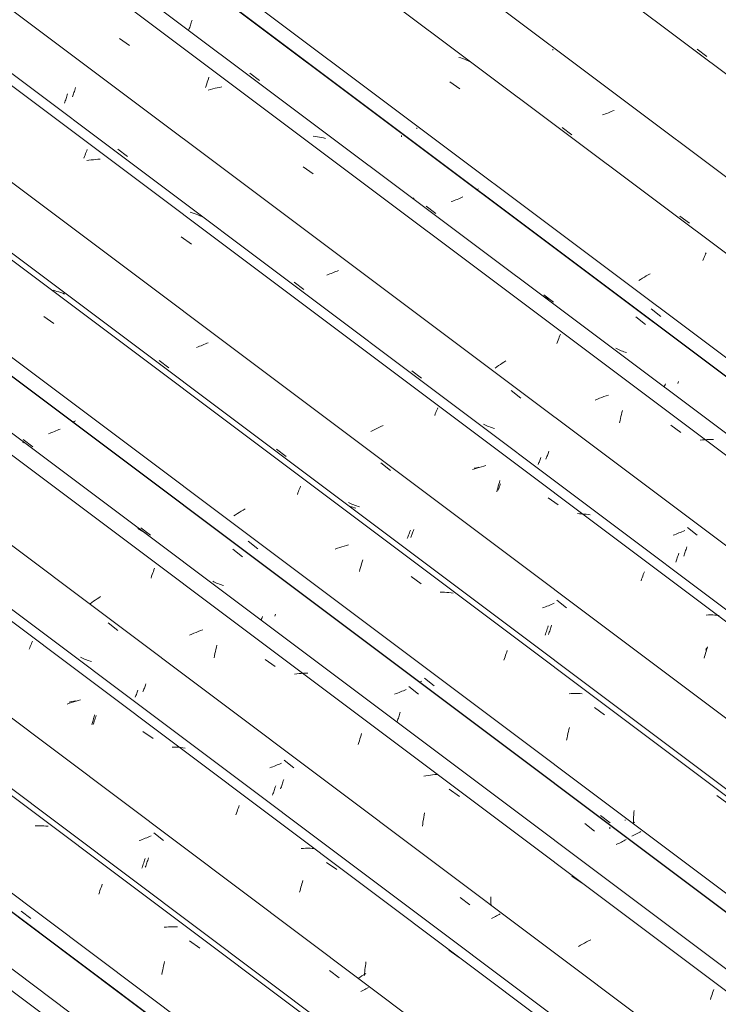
# Model space of a CAD drawing. Header units: metres. Extents: x 6.5 to 21.8, y 0.6 to 11.2.
# Tile 66 of 107: x 12.059 to 12.727, y 7.129 to 8.071. Entities that reach past the tile are written whole.
import ezdxf

# ---------------------------------------------------------------- set-up
doc = ezdxf.new("R2010")
doc.units = ezdxf.units.M
doc.layers.add('A-GLAZ-CWMG', color=7, linetype='Continuous', lineweight=5)

# ---------------------------------------------------------------- blocks, each defined once
blk = doc.blocks.new('FP_264-ISO_02')
at = {"layer": 'A-GLAZ-CWMG'}
blk.add_line((12.65084, 6.69187), (11.23491, 7.7546), dxfattribs=at)
blk = doc.blocks.new('Rectangular Mullion - Telha Fibrocimento - Ondulada-1909027-ISO_02')
at = {"layer": 'A-GLAZ-CWMG'}
for p, q in [((12.71098, 6.722), (11.2916, 7.78733)), ((12.71319, 6.72073), (11.29212, 7.78732))]:
    blk.add_line(p, q, dxfattribs=at)
blk.add_blockref('FP_264-ISO_02', (0, 0), dxfattribs=at)
blk = doc.blocks.new('FP_278-ISO_02')
at = {"layer": 'A-GLAZ-CWMG'}
blk.add_line((12.66432, 6.70264), (11.25105, 7.76338), dxfattribs=at)
blk = doc.blocks.new('FP_279-ISO_02')
at = {"layer": 'A-GLAZ-CWMG', "color": 9, "true_color": 0xc0c0c0}
blk.add_line((12.05998, 7.21831), (12.06924, 7.21108), dxfattribs=at)
blk = doc.blocks.new('FP_280-ISO_02')
at = {"layer": 'A-GLAZ-CWMG'}
blk.add_line((12.79488, 6.77704), (11.38047, 7.83863), dxfattribs=at)
at = {"layer": 'A-GLAZ-CWMG', "color": 9, "true_color": 0xc0c0c0}
for p, q in [((12.07559, 7.3), (12.07348, 7.29995)), ((12.07767, 7.3), (12.07559, 7.3)), ((12.07975, 7.29995), (12.07767, 7.3)), ((12.0818, 7.29984), (12.07975, 7.29995)), ((12.08384, 7.29968), (12.0818, 7.29984)), ((12.08586, 7.29946), (12.08384, 7.29968)), ((12.13496, 7.23621), (12.1355, 7.23785)), ((12.1355, 7.23785), (12.13605, 7.23944)), ((12.13605, 7.23944), (12.13659, 7.241)), ((12.13659, 7.241), (12.13713, 7.2425)), ((12.13713, 7.2425), (12.13767, 7.24397)), ((12.13442, 7.23454), (12.13496, 7.23621)), ((12.19907, 7.20297), (12.19694, 7.20278)), ((12.20119, 7.2031), (12.19907, 7.20297)), ((12.2033, 7.20319), (12.20119, 7.2031)), ((12.2054, 7.20322), (12.2033, 7.20319)), ((12.20748, 7.2032), (12.2054, 7.20322)), ((12.20955, 7.20312), (12.20748, 7.2032)), ((12.22129, 7.18969), (12.23096, 7.18279)), ((12.19516, 7.15984), (12.19555, 7.16192)), ((12.19555, 7.16192), (12.19597, 7.16398)), ((12.19597, 7.16398), (12.1964, 7.16602)), ((12.1964, 7.16602), (12.19685, 7.16803)), ((12.19685, 7.16803), (12.19731, 7.17001)), ((12.19478, 7.15773), (12.19516, 7.15984))]:
    blk.add_line(p, q, dxfattribs=at)
blk = doc.blocks.new('FP_281-ISO_02')
at = {"layer": 'A-GLAZ-CWMG', "color": 9, "true_color": 0xc0c0c0}
for p, q in [((12.1804, 7.26453), (12.18078, 7.26565)), ((12.18078, 7.26565), (12.18115, 7.26681)), ((12.18115, 7.26681), (12.18152, 7.26799)), ((12.18152, 7.26799), (12.18189, 7.2692)), ((12.1789, 7.26031), (12.17928, 7.26131)), ((12.17928, 7.26131), (12.17965, 7.26236)), ((12.17965, 7.26236), (12.18002, 7.26343)), ((12.18002, 7.26343), (12.1804, 7.26453))]:
    blk.add_line(p, q, dxfattribs=at)
blk = doc.blocks.new('FP_282-ISO_02')
at = {"layer": 'A-GLAZ-CWMG'}
blk.add_line((12.92434, 6.85164), (11.50982, 7.91332), dxfattribs=at)
at = {"layer": 'A-GLAZ-CWMG', "color": 9, "true_color": 0xc0c0c0}
for p, q in [((12.06887, 7.47157), (12.06939, 7.47288)), ((12.06939, 7.47288), (12.06989, 7.47414)), ((12.06989, 7.47414), (12.07039, 7.47536)), ((12.07039, 7.47536), (12.07087, 7.47652)), ((12.06781, 7.4688), (12.06835, 7.47021)), ((12.06835, 7.47021), (12.06887, 7.47157)), ((12.10624, 7.41722), (12.10413, 7.41646)), ((12.10837, 7.41794), (12.10624, 7.41722)), ((12.1105, 7.41863), (12.10837, 7.41794)), ((12.11265, 7.41928), (12.1105, 7.41863)), ((12.11479, 7.41989), (12.11265, 7.41928)), ((12.11695, 7.42046), (12.11479, 7.41989)), ((12.12783, 7.39684), (12.12833, 7.39876)), ((12.12833, 7.39876), (12.12884, 7.40064)), ((12.12884, 7.40064), (12.12935, 7.40249)), ((12.12935, 7.40249), (12.12988, 7.4043)), ((12.12988, 7.4043), (12.13041, 7.40608)), ((12.17663, 7.39027), (12.1863, 7.38339)), ((12.20675, 7.37519), (12.20466, 7.3752)), ((12.20882, 7.37513), (12.20675, 7.37519)), ((12.21088, 7.37501), (12.20882, 7.37513)), ((12.21291, 7.37484), (12.21088, 7.37501)), ((12.21493, 7.37461), (12.21291, 7.37484)), ((12.21692, 7.37433), (12.21493, 7.37461)), ((12.26611, 7.31192), (12.26666, 7.31351)), ((12.26666, 7.31351), (12.2672, 7.31506)), ((12.2672, 7.31506), (12.26775, 7.31656)), ((12.26775, 7.31656), (12.26828, 7.31802)), ((12.26828, 7.31802), (12.26882, 7.31944)), ((12.26557, 7.31029), (12.26611, 7.31192)), ((12.33014, 7.27826), (12.32802, 7.27812)), ((12.33225, 7.27834), (12.33014, 7.27826)), ((12.33435, 7.27836), (12.33225, 7.27834)), ((12.33643, 7.27834), (12.33435, 7.27836)), ((12.3385, 7.27826), (12.33643, 7.27834)), ((12.34055, 7.27812), (12.3385, 7.27826)), ((12.35232, 7.26486), (12.36198, 7.25794)), ((12.46933, 7.18083), (12.47898, 7.17388))]:
    blk.add_line(p, q, dxfattribs=at)
blk = doc.blocks.new('FP_283-ISO_02')
at = {"layer": 'A-GLAZ-CWMG', "color": 9, "true_color": 0xc0c0c0}
for p, q in [((12.11814, 7.46058), (12.11688, 7.46119)), ((12.11941, 7.46), (12.11814, 7.46058)), ((12.1207, 7.45945), (12.11941, 7.46)), ((12.12202, 7.45894), (12.1207, 7.45945)), ((12.12335, 7.45847), (12.12202, 7.45894)), ((12.12469, 7.45803), (12.12335, 7.45847)), ((12.12606, 7.45762), (12.12469, 7.45803)), ((12.12744, 7.45725), (12.12606, 7.45762)), ((12.17906, 7.43465), (12.17944, 7.43571)), ((12.17654, 7.42806), (12.17688, 7.4289)), ((12.17688, 7.4289), (12.17723, 7.42978)), ((12.17723, 7.42978), (12.17759, 7.43069)), ((12.17759, 7.43069), (12.17795, 7.43163)), ((12.17795, 7.43163), (12.17832, 7.4326)), ((12.17832, 7.4326), (12.17869, 7.43361)), ((12.17869, 7.43361), (12.17906, 7.43465)), ((12.31015, 7.3406), (12.31053, 7.34176)), ((12.31053, 7.34176), (12.3109, 7.34294)), ((12.3109, 7.34294), (12.31127, 7.34415)), ((12.30828, 7.33525), (12.30865, 7.33626)), ((12.30865, 7.33626), (12.30903, 7.3373)), ((12.30903, 7.3373), (12.3094, 7.33838)), ((12.3094, 7.33838), (12.30978, 7.33948)), ((12.30978, 7.33948), (12.31015, 7.3406))]:
    blk.add_line(p, q, dxfattribs=at)
blk = doc.blocks.new('FP_284-ISO_02')
at = {"layer": 'A-GLAZ-CWMG'}
blk.add_line((13.03691, 6.91476), (11.62098, 7.9775), dxfattribs=at)
blk = doc.blocks.new('FP_285-ISO_02')
at = {"layer": 'A-GLAZ-CWMG', "color": 9, "true_color": 0xc0c0c0}
for p, q in [((12.08771, 7.67563), (12.08626, 7.67511)), ((12.08914, 7.67616), (12.08771, 7.67563)), ((12.09055, 7.67671), (12.08914, 7.67616)), ((12.09196, 7.67727), (12.09055, 7.67671)), ((12.09334, 7.67785), (12.09196, 7.67727)), ((12.09472, 7.67844), (12.09334, 7.67785)), ((12.09607, 7.67903), (12.09472, 7.67844)), ((12.09741, 7.67964), (12.09607, 7.67903)), ((12.26255, 7.56458), (12.27183, 7.55735)), ((12.28961, 7.49654), (12.28986, 7.49721)), ((12.28986, 7.49721), (12.29024, 7.49821)), ((12.29024, 7.49821), (12.29061, 7.49925)), ((12.29061, 7.49925), (12.29098, 7.50032)), ((12.41874, 7.42643), (12.41729, 7.42592)), ((12.42017, 7.42696), (12.41874, 7.42643)), ((12.4216, 7.4275), (12.42017, 7.42696)), ((12.42301, 7.42806), (12.4216, 7.4275)), ((12.4244, 7.42862), (12.42301, 7.42806)), ((12.42578, 7.42921), (12.4244, 7.42862)), ((12.42714, 7.4298), (12.42578, 7.42921)), ((12.42849, 7.4304), (12.42714, 7.4298)), ((12.43104, 7.43324), (12.4403, 7.42602)), ((12.42209, 7.40638), (12.42246, 7.40756)), ((12.42246, 7.40756), (12.42283, 7.40877)), ((12.41984, 7.39987), (12.42021, 7.40088)), ((12.42021, 7.40088), (12.42059, 7.40192)), ((12.42059, 7.40192), (12.42096, 7.40299)), ((12.42096, 7.40299), (12.42134, 7.40409)), ((12.42134, 7.40409), (12.42172, 7.40522)), ((12.42172, 7.40522), (12.42209, 7.40638)), ((12.59934, 7.30197), (12.60859, 7.29475)), ((12.62322, 7.29696), (12.62323, 7.29848)), ((12.63426, 7.28431), (12.63307, 7.2837)), ((12.63543, 7.28492), (12.63426, 7.28431)), ((12.63658, 7.28554), (12.63543, 7.28492)), ((12.63771, 7.28616), (12.63658, 7.28554)), ((12.63882, 7.28677), (12.63771, 7.28616)), ((12.63063, 7.28249), (12.62939, 7.2819)), ((12.63186, 7.28309), (12.63063, 7.28249)), ((12.63307, 7.2837), (12.63186, 7.28309))]:
    blk.add_line(p, q, dxfattribs=at)
blk = doc.blocks.new('Rectangular Mullion - Telha Fibrocimento - Ondulada-V269-ISO_02')
at = {"layer": 'A-GLAZ-CWMG'}
for p, q in [((13.09705, 6.94489), (11.67766, 8.01022)), ((13.09926, 6.94363), (11.67796, 8.01039)), ((12.72553, 6.7293), (11.30532, 7.79525))]:
    blk.add_line(p, q, dxfattribs=at)
for name in ['FP_284-ISO_02', 'FP_285-ISO_02', 'FP_282-ISO_02', 'FP_283-ISO_02', 'FP_280-ISO_02', 'FP_281-ISO_02', 'FP_278-ISO_02', 'FP_279-ISO_02']:
    blk.add_blockref(name, (0, 0), dxfattribs=at)
blk = doc.blocks.new('FP_293-ISO_02')
at = {"layer": 'A-GLAZ-CWMG'}
blk.add_line((12.79201, 6.77259), (11.37549, 7.83576), dxfattribs=at)
blk = doc.blocks.new('FP_294-ISO_02')
at = {"layer": 'A-GLAZ-CWMG', "color": 9, "true_color": 0xc0c0c0}
for p, q in [((12.1746, 7.28631), (12.17315, 7.2858)), ((12.17603, 7.28684), (12.1746, 7.28631)), ((12.17746, 7.28739), (12.17603, 7.28684)), ((12.17887, 7.28795), (12.17746, 7.28739)), ((12.18026, 7.28852), (12.17887, 7.28795)), ((12.18164, 7.2891), (12.18026, 7.28852)), ((12.18301, 7.28969), (12.18164, 7.2891)), ((12.18435, 7.2903), (12.18301, 7.28969)), ((12.18691, 7.29315), (12.19616, 7.28591)), ((12.17737, 7.26446), (12.1778, 7.26579)), ((12.1778, 7.26579), (12.17823, 7.26715)), ((12.17823, 7.26715), (12.17866, 7.26855)), ((12.17563, 7.25951), (12.17606, 7.26069)), ((12.17606, 7.26069), (12.17649, 7.26191)), ((12.17649, 7.26191), (12.17693, 7.26317)), ((12.17693, 7.26317), (12.17737, 7.26446)), ((12.35498, 7.16155), (12.36422, 7.15431)), ((12.38874, 7.14323), (12.38751, 7.14262)), ((12.38995, 7.14384), (12.38874, 7.14323)), ((12.39113, 7.14446), (12.38995, 7.14384)), ((12.3923, 7.14508), (12.39113, 7.14446)), ((12.38627, 7.14202), (12.38501, 7.14142)), ((12.38751, 7.14262), (12.38627, 7.14202))]:
    blk.add_line(p, q, dxfattribs=at)
blk = doc.blocks.new('FP_295-ISO_02')
at = {"layer": 'A-GLAZ-CWMG'}
blk.add_line((12.91639, 6.84588), (11.50099, 7.90822), dxfattribs=at)
at = {"layer": 'A-GLAZ-CWMG', "color": 9, "true_color": 0xc0c0c0}
for p, q in [((12.1082, 7.41875), (12.10605, 7.41822)), ((12.11036, 7.41923), (12.1082, 7.41875)), ((12.11252, 7.41966), (12.11036, 7.41923)), ((12.1291, 7.39698), (12.12957, 7.39848)), ((12.12957, 7.39848), (12.13004, 7.39994)), ((12.13004, 7.39994), (12.13051, 7.40138)), ((12.13051, 7.40138), (12.13098, 7.40278)), ((12.13098, 7.40278), (12.13146, 7.40415)), ((12.13146, 7.40415), (12.13193, 7.40549)), ((12.32911, 7.24595), (12.32958, 7.24746)), ((12.32647, 7.23632), (12.32689, 7.23799)), ((12.32689, 7.23799), (12.32732, 7.23963)), ((12.32732, 7.23963), (12.32776, 7.24125)), ((12.32776, 7.24125), (12.3282, 7.24284)), ((12.3282, 7.24284), (12.32865, 7.24441)), ((12.32865, 7.24441), (12.32911, 7.24595)), ((12.38883, 7.16034), (12.38901, 7.16224)), ((12.38901, 7.16224), (12.38921, 7.16413)), ((12.38921, 7.16413), (12.38944, 7.16601)), ((12.38944, 7.16601), (12.38968, 7.16787)), ((12.38968, 7.16787), (12.38995, 7.16973)), ((12.38429, 7.15503), (12.38256, 7.15385)), ((12.38605, 7.15621), (12.38429, 7.15503)), ((12.38786, 7.15738), (12.38605, 7.15621)), ((12.3897, 7.15854), (12.38786, 7.15738)), ((12.38854, 7.15652), (12.38867, 7.15843)), ((12.38867, 7.15843), (12.38883, 7.16034))]:
    blk.add_line(p, q, dxfattribs=at)
blk = doc.blocks.new('FP_296-ISO_02')
at = {"layer": 'A-GLAZ-CWMG', "color": 9, "true_color": 0xc0c0c0}
for p, q in [((12.14335, 7.49415), (12.15262, 7.48692)), ((12.16994, 7.42476), (12.17031, 7.42571)), ((12.17031, 7.42571), (12.17068, 7.42669)), ((12.17068, 7.42669), (12.17105, 7.4277)), ((12.17105, 7.4277), (12.17142, 7.42874)), ((12.17142, 7.42874), (12.1718, 7.42981)), ((12.16923, 7.42296), (12.16958, 7.42385)), ((12.16958, 7.42385), (12.16994, 7.42476)), ((12.30925, 7.3599), (12.30791, 7.3593)), ((12.3118, 7.36275), (12.32106, 7.35552)), ((12.29951, 7.35593), (12.29806, 7.35542)), ((12.30094, 7.35646), (12.29951, 7.35593)), ((12.30237, 7.357), (12.30094, 7.35646)), ((12.30378, 7.35756), (12.30237, 7.357)), ((12.30517, 7.35813), (12.30378, 7.35756)), ((12.30655, 7.35871), (12.30517, 7.35813)), ((12.30791, 7.3593), (12.30655, 7.35871)), ((12.30098, 7.33034), (12.30136, 7.33138)), ((12.30136, 7.33138), (12.30173, 7.33245)), ((12.30173, 7.33245), (12.30211, 7.33356)), ((12.30211, 7.33356), (12.30249, 7.33469)), ((12.30249, 7.33469), (12.30286, 7.33585)), ((12.30286, 7.33585), (12.30323, 7.33703)), ((12.30323, 7.33703), (12.3036, 7.33824)), ((12.30061, 7.32932), (12.30098, 7.33034)), ((12.48005, 7.2314), (12.4893, 7.22418)), ((12.50394, 7.22639), (12.50394, 7.22639)), ((12.51134, 7.21191), (12.5101, 7.21132)), ((12.51256, 7.21251), (12.51134, 7.21191)), ((12.51376, 7.21311), (12.51256, 7.21251)), ((12.51494, 7.21372), (12.51376, 7.21311)), ((12.51611, 7.21433), (12.51494, 7.21372)), ((12.51725, 7.21494), (12.51611, 7.21433)), ((12.51838, 7.21555), (12.51725, 7.21494))]:
    blk.add_line(p, q, dxfattribs=at)
blk = doc.blocks.new('FP_297-ISO_02')
at = {"layer": 'A-GLAZ-CWMG'}
blk.add_line((13.05039, 6.92554), (11.63711, 7.98628), dxfattribs=at)
at = {"layer": 'A-GLAZ-CWMG', "color": 9, "true_color": 0xc0c0c0}
for p, q in [((12.06184, 7.6665), (12.06196, 7.66686)), ((12.06196, 7.66686), (12.06204, 7.66717)), ((12.06204, 7.66717), (12.0621, 7.66742)), ((12.06211, 7.66779), (12.06206, 7.6679)), ((12.0621, 7.66742), (12.06212, 7.66763)), ((12.06212, 7.66763), (12.06211, 7.66779)), ((12.17338, 7.58358), (12.17169, 7.58445)), ((12.17503, 7.58266), (12.17338, 7.58358)), ((12.17664, 7.58168), (12.17503, 7.58266)), ((12.17823, 7.58064), (12.17664, 7.58168)), ((12.17977, 7.57956), (12.17823, 7.58064)), ((12.18494, 7.53866), (12.18548, 7.54028)), ((12.18548, 7.54028), (12.18602, 7.54185)), ((12.18602, 7.54185), (12.18656, 7.54339)), ((12.18656, 7.54339), (12.1871, 7.54488)), ((12.1871, 7.54488), (12.18763, 7.54633)), ((12.1844, 7.537), (12.18494, 7.53866)), ((12.12781, 7.51362), (12.12626, 7.51248)), ((12.1294, 7.51476), (12.12781, 7.51362)), ((12.13103, 7.51589), (12.1294, 7.51476)), ((12.13268, 7.51703), (12.13103, 7.51589)), ((12.13438, 7.51816), (12.13268, 7.51703)), ((12.13611, 7.51928), (12.13438, 7.51816)), ((12.22333, 7.48327), (12.22129, 7.48235)), ((12.22538, 7.48417), (12.22333, 7.48327)), ((12.22745, 7.48504), (12.22538, 7.48417)), ((12.22954, 7.48587), (12.22745, 7.48504)), ((12.23164, 7.48668), (12.22954, 7.48587)), ((12.23375, 7.48745), (12.23164, 7.48668)), ((12.24686, 7.47076), (12.24733, 7.47272)), ((12.24511, 7.46267), (12.24552, 7.46473)), ((12.24552, 7.46473), (12.24595, 7.46677)), ((12.24595, 7.46677), (12.2464, 7.46878)), ((12.2464, 7.46878), (12.24686, 7.47076)), ((12.24472, 7.46059), (12.24511, 7.46267)), ((12.29346, 7.45908), (12.30315, 7.45227)), ((12.32381, 7.44529), (12.32166, 7.44501)), ((12.32594, 7.44552), (12.32381, 7.44529)), ((12.32807, 7.44571), (12.32594, 7.44552)), ((12.33019, 7.44584), (12.32807, 7.44571)), ((12.3323, 7.44593), (12.33019, 7.44584)), ((12.3344, 7.44596), (12.3323, 7.44593)), ((12.38528, 7.38651), (12.38582, 7.38816)), ((12.38264, 7.37769), (12.38315, 7.37952)), ((12.38315, 7.37952), (12.38368, 7.38132)), ((12.38368, 7.38132), (12.38421, 7.38309)), ((12.38421, 7.38309), (12.38474, 7.38482)), ((12.38474, 7.38482), (12.38528, 7.38651)), ((12.44733, 7.34776), (12.44518, 7.34737)), ((12.44948, 7.34812), (12.44733, 7.34776)), ((12.45163, 7.34842), (12.44948, 7.34812)), ((12.45377, 7.34868), (12.45163, 7.34842)), ((12.4559, 7.34889), (12.45377, 7.34868)), ((12.45803, 7.34905), (12.4559, 7.34889)), ((12.46964, 7.33494), (12.47933, 7.32809)), ((12.44421, 7.30163), (12.44452, 7.30379)), ((12.44452, 7.30379), (12.44485, 7.30593)), ((12.44485, 7.30593), (12.44521, 7.30805)), ((12.44521, 7.30805), (12.44558, 7.31015)), ((12.44558, 7.31015), (12.44598, 7.31223)), ((12.44392, 7.29945), (12.44421, 7.30163)), ((12.58704, 7.25175), (12.59672, 7.24487)), ((12.50953, 7.2279), (12.50954, 7.22996)), ((12.50956, 7.22583), (12.50953, 7.2279)), ((12.50954, 7.22996), (12.50957, 7.23202)), ((12.50961, 7.22377), (12.50956, 7.22583)), ((12.60495, 7.19072), (12.60297, 7.18974)), ((12.59526, 7.1856), (12.5934, 7.18452)), ((12.59715, 7.18666), (12.59526, 7.1856)), ((12.59906, 7.18771), (12.59715, 7.18666)), ((12.601, 7.18873), (12.59906, 7.18771)), ((12.60297, 7.18974), (12.601, 7.18873)), ((12.72213, 7.14168), (12.72267, 7.14317)), ((12.71943, 7.13363), (12.71997, 7.13532)), ((12.71997, 7.13532), (12.72051, 7.13697)), ((12.72051, 7.13697), (12.72105, 7.13858)), ((12.72105, 7.13858), (12.72159, 7.14016)), ((12.72159, 7.14016), (12.72213, 7.14168))]:
    blk.add_line(p, q, dxfattribs=at)
blk = doc.blocks.new('FP_298-ISO_02')
at = {"layer": 'A-GLAZ-CWMG', "color": 9, "true_color": 0xc0c0c0}
for p, q in [((12.11074, 7.68673), (12.10976, 7.6863)), ((12.11208, 7.68734), (12.11074, 7.68673)), ((12.06206, 7.66975), (12.07133, 7.66275)), ((12.17454, 7.58496), (12.18382, 7.57797)), ((12.27727, 7.57235), (12.28654, 7.56513)), ((12.24456, 7.53331), (12.24332, 7.53394)), ((12.24582, 7.53272), (12.24456, 7.53331)), ((12.24711, 7.53216), (12.24582, 7.53272)), ((12.24841, 7.53164), (12.24711, 7.53216)), ((12.24973, 7.53115), (12.24841, 7.53164)), ((12.25107, 7.5307), (12.24973, 7.53115)), ((12.25243, 7.53028), (12.25107, 7.5307)), ((12.25381, 7.52989), (12.25243, 7.53028)), ((12.30288, 7.50061), (12.30322, 7.50144)), ((12.30322, 7.50144), (12.30356, 7.50231)), ((12.44193, 7.43766), (12.44136, 7.43741)), ((12.44327, 7.43826), (12.44193, 7.43766)), ((12.44581, 7.44111), (12.45508, 7.43389)), ((12.61418, 7.30992), (12.62344, 7.3027)), ((12.63803, 7.30492), (12.63803, 7.30564)), ((12.65182, 7.29374), (12.65061, 7.29308)), ((12.65301, 7.29439), (12.65182, 7.29374)), ((12.64555, 7.29049), (12.64424, 7.28986)), ((12.64685, 7.29113), (12.64555, 7.29049)), ((12.64813, 7.29178), (12.64685, 7.29113)), ((12.64938, 7.29243), (12.64813, 7.29178)), ((12.65061, 7.29308), (12.64938, 7.29243))]:
    blk.add_line(p, q, dxfattribs=at)
blk = doc.blocks.new('FP_299-ISO_02')
at = {"layer": 'A-GLAZ-CWMG'}
blk.add_line((13.18094, 6.99994), (11.76653, 8.06153), dxfattribs=at)
at = {"layer": 'A-GLAZ-CWMG', "color": 9, "true_color": 0xc0c0c0}
for p, q in [((12.0925, 7.81193), (12.09059, 7.81239)), ((12.09439, 7.81141), (12.0925, 7.81193)), ((12.09626, 7.81083), (12.09439, 7.81141)), ((12.09809, 7.8102), (12.09626, 7.81083)), ((12.09989, 7.80951), (12.09809, 7.8102)), ((12.10166, 7.80877), (12.09989, 7.80951)), ((12.08169, 7.78739), (12.09135, 7.78058)), ((12.32641, 7.62242), (12.32691, 7.62363)), ((12.32691, 7.62363), (12.32739, 7.6248)), ((12.32432, 7.61708), (12.32485, 7.61849)), ((12.32485, 7.61849), (12.32538, 7.61985)), ((12.32538, 7.61985), (12.3259, 7.62116)), ((12.3259, 7.62116), (12.32641, 7.62242)), ((12.26516, 7.59765), (12.26344, 7.59653)), ((12.26692, 7.59877), (12.26516, 7.59765)), ((12.26871, 7.59987), (12.26692, 7.59877)), ((12.27053, 7.60096), (12.26871, 7.59987)), ((12.27238, 7.60204), (12.27053, 7.60096)), ((12.27426, 7.60311), (12.27238, 7.60204)), ((12.36909, 7.56755), (12.36695, 7.5669)), ((12.37124, 7.56816), (12.36909, 7.56755)), ((12.3734, 7.56872), (12.37124, 7.56816)), ((12.36269, 7.56549), (12.36057, 7.56474)), ((12.36481, 7.56622), (12.36269, 7.56549)), ((12.36695, 7.5669), (12.36481, 7.56622)), ((12.38475, 7.54701), (12.38526, 7.5489)), ((12.38526, 7.5489), (12.38578, 7.55074)), ((12.38578, 7.55074), (12.38631, 7.55256)), ((12.38631, 7.55256), (12.38684, 7.55433)), ((12.38377, 7.54316), (12.38425, 7.5451)), ((12.38425, 7.5451), (12.38475, 7.54701)), ((12.43305, 7.5385), (12.4427, 7.53161)), ((12.46315, 7.52342), (12.46106, 7.52343)), ((12.46522, 7.52336), (12.46315, 7.52342)), ((12.46728, 7.52325), (12.46522, 7.52336)), ((12.46932, 7.52308), (12.46728, 7.52325)), ((12.47134, 7.52286), (12.46932, 7.52308)), ((12.47333, 7.52258), (12.47134, 7.52286)), ((12.52352, 7.46322), (12.52406, 7.46473)), ((12.52406, 7.46473), (12.52461, 7.4662)), ((12.52461, 7.4662), (12.52514, 7.46761)), ((12.52188, 7.45844), (12.52242, 7.46008)), ((12.52242, 7.46008), (12.52297, 7.46167)), ((12.52297, 7.46167), (12.52352, 7.46322)), ((12.58642, 7.42642), (12.5843, 7.42628)), ((12.58853, 7.42651), (12.58642, 7.42642)), ((12.59063, 7.42654), (12.58853, 7.42651)), ((12.59272, 7.42653), (12.59063, 7.42654)), ((12.59479, 7.42645), (12.59272, 7.42653)), ((12.59684, 7.42633), (12.59479, 7.42645)), ((12.60859, 7.41303), (12.61824, 7.40611)), ((12.58272, 7.38607), (12.58315, 7.38811)), ((12.58315, 7.38811), (12.58361, 7.39012)), ((12.58361, 7.39012), (12.58407, 7.39211)), ((12.58407, 7.39211), (12.58455, 7.39406)), ((12.58191, 7.38192), (12.5823, 7.38401)), ((12.5823, 7.38401), (12.58272, 7.38607)), ((12.72551, 7.32899), (12.73515, 7.32204)), ((12.64625, 7.31249), (12.64642, 7.31467)), ((12.64686, 7.30328), (12.64516, 7.30208)), ((12.64588, 7.30153), (12.64589, 7.30373)), ((12.64589, 7.30373), (12.64594, 7.30593)), ((12.64594, 7.30593), (12.64601, 7.30812)), ((12.64601, 7.30812), (12.64612, 7.31031)), ((12.64612, 7.31031), (12.64625, 7.31249))]:
    blk.add_line(p, q, dxfattribs=at)
blk = doc.blocks.new('FP_300-ISO_02')
at = {"layer": 'A-GLAZ-CWMG', "color": 9, "true_color": 0xc0c0c0}
for p, q in [((12.19198, 7.74513), (12.20126, 7.73813)), ((12.30449, 7.66034), (12.31377, 7.65335)), ((12.37451, 7.60868), (12.37327, 7.60931)), ((12.37578, 7.60808), (12.37451, 7.60868)), ((12.37706, 7.60752), (12.37578, 7.60808)), ((12.37836, 7.60699), (12.37706, 7.60752)), ((12.37968, 7.6065), (12.37836, 7.60699)), ((12.38102, 7.60604), (12.37968, 7.6065)), ((12.38237, 7.60562), (12.38102, 7.60604)), ((12.38375, 7.60524), (12.38237, 7.60562)), ((12.43282, 7.57592), (12.43315, 7.57675)), ((12.43315, 7.57675), (12.4335, 7.57762)), ((12.4335, 7.57762), (12.43385, 7.57851)), ((12.43385, 7.57851), (12.43421, 7.57944)), ((12.43421, 7.57944), (12.43457, 7.58041)), ((12.43457, 7.58041), (12.43494, 7.5814)), ((12.43494, 7.5814), (12.43531, 7.58242)), ((12.43531, 7.58242), (12.43568, 7.58348)), ((12.56725, 7.49075), (12.56761, 7.49196)), ((12.56464, 7.48312), (12.56501, 7.48412)), ((12.56501, 7.48412), (12.56538, 7.48515)), ((12.56538, 7.48515), (12.56576, 7.48622)), ((12.56576, 7.48622), (12.56613, 7.48731)), ((12.56613, 7.48731), (12.5665, 7.48843)), ((12.5665, 7.48843), (12.56688, 7.48958)), ((12.56688, 7.48958), (12.56725, 7.49075))]:
    blk.add_line(p, q, dxfattribs=at)
blk = doc.blocks.new('FP_301-ISO_02')
at = {"layer": 'A-GLAZ-CWMG'}
blk.add_line((13.31041, 7.07453), (11.89588, 8.13621), dxfattribs=at)
at = {"layer": 'A-GLAZ-CWMG', "color": 9, "true_color": 0xc0c0c0}
for p, q in [((12.12181, 7.94322), (12.12234, 7.94457)), ((12.12234, 7.94457), (12.12286, 7.94587)), ((12.12286, 7.94587), (12.12337, 7.94712)), ((12.12019, 7.93891), (12.12074, 7.94039)), ((12.12074, 7.94039), (12.12128, 7.94183)), ((12.12128, 7.94183), (12.12181, 7.94322)), ((12.125, 7.93687), (12.12285, 7.93652)), ((12.12715, 7.93717), (12.125, 7.93687)), ((12.12929, 7.93742), (12.12715, 7.93717)), ((12.13143, 7.93763), (12.12929, 7.93742)), ((12.13356, 7.93778), (12.13143, 7.93763)), ((12.13567, 7.93788), (12.13356, 7.93778)), ((12.22379, 7.8865), (12.22191, 7.88705)), ((12.22564, 7.8859), (12.22379, 7.8865)), ((12.22745, 7.88524), (12.22564, 7.8859)), ((12.22924, 7.88452), (12.22745, 7.88524)), ((12.23099, 7.88374), (12.22924, 7.88452)), ((12.23271, 7.88291), (12.23099, 7.88374)), ((12.21333, 7.86349), (12.22298, 7.85666)), ((12.45777, 7.69776), (12.45826, 7.69891)), ((12.45826, 7.69891), (12.45873, 7.70001)), ((12.45573, 7.69268), (12.45625, 7.69402)), ((12.45625, 7.69402), (12.45677, 7.69532)), ((12.45677, 7.69532), (12.45728, 7.69657)), ((12.45728, 7.69657), (12.45777, 7.69776)), ((12.49829, 7.64294), (12.49615, 7.6423)), ((12.50044, 7.64354), (12.49829, 7.64294)), ((12.5026, 7.64409), (12.50044, 7.64354)), ((12.50476, 7.64461), (12.5026, 7.64409)), ((12.49401, 7.64162), (12.49188, 7.64091)), ((12.49615, 7.6423), (12.49401, 7.64162)), ((12.51604, 7.62316), (12.51656, 7.625)), ((12.51656, 7.625), (12.51709, 7.6268)), ((12.51709, 7.6268), (12.51763, 7.62857)), ((12.51763, 7.62857), (12.51817, 7.6303)), ((12.51503, 7.61937), (12.51553, 7.62128)), ((12.51553, 7.62128), (12.51604, 7.62316)), ((12.56434, 7.61394), (12.57398, 7.60704)), ((12.59435, 7.59857), (12.59228, 7.59864)), ((12.59641, 7.59844), (12.59435, 7.59857)), ((12.59844, 7.59826), (12.59641, 7.59844)), ((12.60046, 7.59803), (12.59844, 7.59826)), ((12.60245, 7.59774), (12.60046, 7.59803)), ((12.60442, 7.59739), (12.60245, 7.59774)), ((12.65419, 7.53733), (12.65474, 7.53883)), ((12.65474, 7.53883), (12.65528, 7.54029)), ((12.65528, 7.54029), (12.65582, 7.5417)), ((12.65582, 7.5417), (12.65635, 7.54307)), ((12.6531, 7.5342), (12.65365, 7.53579)), ((12.65365, 7.53579), (12.65419, 7.53733)), ((12.71755, 7.50169), (12.71544, 7.50161)), ((12.71965, 7.50172), (12.71755, 7.50169)), ((12.72173, 7.5017), (12.71965, 7.50172)), ((12.7238, 7.50162), (12.72173, 7.5017)), ((12.72585, 7.50149), (12.7238, 7.50162)), ((12.72789, 7.5013), (12.72585, 7.50149)), ((12.71514, 7.46815), (12.71564, 7.47007))]:
    blk.add_line(p, q, dxfattribs=at)
blk = doc.blocks.new('FP_302-ISO_02')
at = {"layer": 'A-GLAZ-CWMG', "color": 9, "true_color": 0xc0c0c0}
for p, q in [((12.10989, 7.99952), (12.11026, 8.00059)), ((12.11026, 8.00059), (12.11064, 8.00169)), ((12.11064, 8.00169), (12.11101, 8.00282)), ((12.11101, 8.00282), (12.11138, 8.00398)), ((12.11138, 8.00398), (12.11175, 8.00517)), ((12.11175, 8.00517), (12.11212, 8.00638)), ((12.10915, 7.99746), (12.10952, 7.99847)), ((12.10952, 7.99847), (12.10989, 7.99952)), ((12.1526, 7.9475), (12.16187, 7.94049)), ((12.32123, 7.82007), (12.33051, 7.81307)), ((12.43375, 7.73527), (12.44304, 7.72828)), ((12.50379, 7.6836), (12.50255, 7.68423)), ((12.50505, 7.683), (12.50379, 7.6836)), ((12.50633, 7.68244), (12.50505, 7.683)), ((12.50763, 7.68191), (12.50633, 7.68244)), ((12.50895, 7.68142), (12.50763, 7.68191)), ((12.51029, 7.68096), (12.50895, 7.68142)), ((12.51164, 7.68054), (12.51029, 7.68096)), ((12.51302, 7.68015), (12.51164, 7.68054)), ((12.56242, 7.65165), (12.56277, 7.65251)), ((12.56277, 7.65251), (12.56312, 7.6534)), ((12.56312, 7.6534), (12.56348, 7.65433)), ((12.56348, 7.65433), (12.56384, 7.65529)), ((12.56384, 7.65529), (12.56421, 7.65628)), ((12.56421, 7.65628), (12.56458, 7.6573)), ((12.56458, 7.6573), (12.56495, 7.65835)), ((12.56209, 7.65082), (12.56242, 7.65165)), ((12.69394, 7.55801), (12.6943, 7.55901)), ((12.6943, 7.55901), (12.69468, 7.56004)), ((12.69468, 7.56004), (12.69505, 7.5611)), ((12.69505, 7.5611), (12.69542, 7.5622)), ((12.69542, 7.5622), (12.6958, 7.56331)), ((12.6958, 7.56331), (12.69617, 7.56446)), ((12.69617, 7.56446), (12.69654, 7.56564)), ((12.69654, 7.56564), (12.69691, 7.56684))]:
    blk.add_line(p, q, dxfattribs=at)
blk = doc.blocks.new('FP_303-ISO_02')
at = {"layer": 'A-GLAZ-CWMG'}
blk.add_line((13.42297, 7.13766), (12.00705, 8.20039), dxfattribs=at)
blk = doc.blocks.new('FP_304-ISO_02')
at = {"layer": 'A-GLAZ-CWMG', "color": 9, "true_color": 0xc0c0c0}
for p, q in [((12.22208, 8.06621), (12.22245, 8.06734)), ((12.22245, 8.06734), (12.22282, 8.0685)), ((12.22282, 8.0685), (12.22319, 8.06968)), ((12.22319, 8.06968), (12.22356, 8.07089)), ((12.22058, 8.062), (12.22095, 8.06301)), ((12.22095, 8.06301), (12.22133, 8.06405)), ((12.22133, 8.06405), (12.2217, 8.06511)), ((12.2217, 8.06511), (12.22208, 8.06621)), ((12.42406, 7.9593), (12.42406, 7.96062)), ((12.47299, 7.89781), (12.47154, 7.89731)), ((12.47443, 7.89833), (12.47299, 7.89781)), ((12.47586, 7.89887), (12.47443, 7.89833)), ((12.47727, 7.89942), (12.47586, 7.89887)), ((12.47867, 7.89999), (12.47727, 7.89942)), ((12.48006, 7.90057), (12.47867, 7.89999)), ((12.48142, 7.90116), (12.48006, 7.90057)), ((12.48278, 7.90176), (12.48142, 7.90116)), ((12.64811, 7.78687), (12.65739, 7.77965)), ((12.67532, 7.71985), (12.67569, 7.72084)), ((12.67569, 7.72084), (12.67606, 7.72186)), ((12.67606, 7.72186), (12.67643, 7.72291))]:
    blk.add_line(p, q, dxfattribs=at)
blk = doc.blocks.new('Rectangular Mullion - Telha Fibrocimento - Ondulada-V289-ISO_02')
at = {"layer": 'A-GLAZ-CWMG'}
for p, q in [((13.48312, 7.16779), (12.06373, 8.23312)), ((13.48532, 7.16652), (12.06402, 8.23329)), ((13.11159, 6.9522), (11.69138, 8.01814)), ((12.9771, 6.87313), (11.55583, 7.93988)), ((12.85132, 6.8022), (11.43132, 7.86799))]:
    blk.add_line(p, q, dxfattribs=at)
for name in ['FP_303-ISO_02', 'FP_304-ISO_02', 'FP_301-ISO_02', 'FP_302-ISO_02', 'FP_299-ISO_02', 'FP_300-ISO_02', 'FP_297-ISO_02', 'FP_298-ISO_02', 'FP_295-ISO_02', 'FP_296-ISO_02', 'FP_293-ISO_02', 'FP_294-ISO_02']:
    blk.add_blockref(name, (0, 0), dxfattribs=at)
blk = doc.blocks.new('FP_312-ISO_02')
at = {"layer": 'A-GLAZ-CWMG'}
blk.add_line((13.17807, 6.99548), (11.76156, 8.05866), dxfattribs=at)
blk = doc.blocks.new('FP_313-ISO_02')
at = {"layer": 'A-GLAZ-CWMG', "color": 9, "true_color": 0xc0c0c0}
for p, q in [((12.22933, 7.75827), (12.22788, 7.75775)), ((12.23076, 7.75881), (12.22933, 7.75827)), ((12.23218, 7.75936), (12.23076, 7.75881)), ((12.23358, 7.75992), (12.23218, 7.75936)), ((12.23498, 7.7605), (12.23358, 7.75992)), ((12.23635, 7.76109), (12.23498, 7.7605)), ((12.23771, 7.76169), (12.23635, 7.76109)), ((12.23906, 7.76229), (12.23771, 7.76169)), ((12.40419, 7.64714), (12.41345, 7.63991)), ((12.37484, 7.60558), (12.37351, 7.60605)), ((12.37619, 7.60513), (12.37484, 7.60558)), ((12.37756, 7.60472), (12.37619, 7.60513)), ((12.37894, 7.60435), (12.37756, 7.60472)), ((12.38034, 7.60401), (12.37894, 7.60435)), ((12.42992, 7.576), (12.43033, 7.57703)), ((12.43033, 7.57703), (12.43075, 7.5781)), ((12.43075, 7.5781), (12.43117, 7.57921)), ((12.43117, 7.57921), (12.4316, 7.58036)), ((12.4316, 7.58036), (12.43203, 7.58155)), ((12.43203, 7.58155), (12.43246, 7.58278)), ((12.42952, 7.57501), (12.42992, 7.576)), ((12.56449, 7.51052), (12.56308, 7.50997)), ((12.56589, 7.51109), (12.56449, 7.51052)), ((12.56728, 7.51167), (12.56589, 7.51109)), ((12.56865, 7.51226), (12.56728, 7.51167)), ((12.57, 7.51286), (12.56865, 7.51226)), ((12.57258, 7.51571), (12.58183, 7.50848)), ((12.56021, 7.5089), (12.55875, 7.50839)), ((12.56165, 7.50943), (12.56021, 7.5089)), ((12.56308, 7.50997), (12.56165, 7.50943)), ((12.56124, 7.48226), (12.56167, 7.48343)), ((12.56167, 7.48343), (12.56211, 7.48463)), ((12.56211, 7.48463), (12.56254, 7.48588)), ((12.56254, 7.48588), (12.56297, 7.48716)), ((12.56297, 7.48716), (12.56341, 7.48848)), ((12.56341, 7.48848), (12.56384, 7.48983)), ((12.56384, 7.48983), (12.56426, 7.49122))]:
    blk.add_line(p, q, dxfattribs=at)
blk = doc.blocks.new('FP_314-ISO_02')
at = {"layer": 'A-GLAZ-CWMG'}
blk.add_line((13.30245, 7.06878), (11.88705, 8.13111), dxfattribs=at)
at = {"layer": 'A-GLAZ-CWMG', "color": 9, "true_color": 0xc0c0c0}
for p, q in [((12.40031, 7.68022), (12.39834, 7.67922)), ((12.4023, 7.68119), (12.40031, 7.68022)), ((12.40432, 7.68214), (12.4023, 7.68119)), ((12.40635, 7.68306), (12.40432, 7.68214)), ((12.3964, 7.6782), (12.39448, 7.67716)), ((12.39834, 7.67922), (12.3964, 7.6782)), ((12.49573, 7.64265), (12.49356, 7.64217)), ((12.49789, 7.64308), (12.49573, 7.64265)), ((12.51704, 7.62244), (12.51751, 7.62387)), ((12.51751, 7.62387), (12.51799, 7.62526)), ((12.51799, 7.62526), (12.51847, 7.62663)), ((12.51847, 7.62663), (12.5187, 7.62728)), ((12.51657, 7.62098), (12.51704, 7.62244)), ((12.71396, 7.46183), (12.7144, 7.46345)), ((12.7144, 7.46345), (12.71485, 7.46505)), ((12.71485, 7.46505), (12.7153, 7.46662)), ((12.7153, 7.46662), (12.71576, 7.46816)), ((12.71576, 7.46816), (12.71623, 7.46967)), ((12.71623, 7.46967), (12.7167, 7.47116)), ((12.71353, 7.46018), (12.71396, 7.46183))]:
    blk.add_line(p, q, dxfattribs=at)
blk = doc.blocks.new('FP_315-ISO_02')
at = {"layer": 'A-GLAZ-CWMG', "color": 9, "true_color": 0xc0c0c0}
for p, q in [((12.1042, 7.99935), (12.10457, 8.00057)), ((12.10159, 7.9916), (12.10196, 7.99262)), ((12.10196, 7.99262), (12.10234, 7.99367)), ((12.10234, 7.99367), (12.10271, 7.99475)), ((12.10271, 7.99475), (12.10309, 7.99586)), ((12.10309, 7.99586), (12.10346, 7.997)), ((12.10346, 7.997), (12.10383, 7.99816)), ((12.10383, 7.99816), (12.1042, 7.99935)), ((12.36232, 7.83085), (12.36095, 7.83026)), ((12.36366, 7.83145), (12.36232, 7.83085)), ((12.35391, 7.82748), (12.35246, 7.82697)), ((12.35534, 7.82801), (12.35391, 7.82748)), ((12.35677, 7.82855), (12.35534, 7.82801)), ((12.35818, 7.8291), (12.35677, 7.82855)), ((12.35957, 7.82967), (12.35818, 7.8291)), ((12.36095, 7.83026), (12.35957, 7.82967)), ((12.52894, 7.7165), (12.53821, 7.70929)), ((12.55692, 7.65139), (12.5573, 7.65244)), ((12.55476, 7.6457), (12.5551, 7.64657)), ((12.5551, 7.64657), (12.55546, 7.64747)), ((12.55546, 7.64747), (12.55582, 7.6484)), ((12.55582, 7.6484), (12.55618, 7.64936)), ((12.55618, 7.64936), (12.55655, 7.65036)), ((12.55655, 7.65036), (12.55692, 7.65139)), ((12.68514, 7.57852), (12.68369, 7.57802)), ((12.68658, 7.57905), (12.68514, 7.57852)), ((12.68801, 7.57958), (12.68658, 7.57905)), ((12.68942, 7.58014), (12.68801, 7.57958)), ((12.69082, 7.5807), (12.68942, 7.58014)), ((12.6922, 7.58128), (12.69082, 7.5807)), ((12.69357, 7.58187), (12.6922, 7.58128)), ((12.69492, 7.58247), (12.69357, 7.58187)), ((12.69749, 7.58531), (12.70675, 7.5781)), ((12.68811, 7.55739), (12.68849, 7.55854)), ((12.68849, 7.55854), (12.68886, 7.55971)), ((12.68886, 7.55971), (12.68923, 7.56092)), ((12.68625, 7.55207), (12.68662, 7.55308)), ((12.68662, 7.55308), (12.68699, 7.55411)), ((12.68699, 7.55411), (12.68736, 7.55517)), ((12.68736, 7.55517), (12.68774, 7.55627)), ((12.68774, 7.55627), (12.68811, 7.55739))]:
    blk.add_line(p, q, dxfattribs=at)
blk = doc.blocks.new('FP_316-ISO_02')
at = {"layer": 'A-GLAZ-CWMG'}
blk.add_line((13.43645, 7.14843), (12.02318, 8.20918), dxfattribs=at)
at = {"layer": 'A-GLAZ-CWMG', "color": 9, "true_color": 0xc0c0c0}
for p, q in [((12.1542, 8.05338), (12.16386, 8.04664)), ((12.23704, 8.0082), (12.23758, 8.00989)), ((12.23758, 8.00989), (12.23812, 8.01154)), ((12.23812, 8.01154), (12.23867, 8.01315)), ((12.23867, 8.01315), (12.23921, 8.01473)), ((12.23921, 8.01473), (12.23976, 8.01626)), ((12.2365, 8.00647), (12.23704, 8.0082)), ((12.24131, 8.00464), (12.23916, 8.00403)), ((12.24346, 8.0052), (12.24131, 8.00464)), ((12.24562, 8.00572), (12.24346, 8.0052)), ((12.24777, 8.0062), (12.24562, 8.00572)), ((12.24993, 8.00664), (12.24777, 8.0062)), ((12.25209, 8.00703), (12.24993, 8.00664)), ((12.34149, 7.95958), (12.33947, 7.95978)), ((12.3435, 7.95933), (12.34149, 7.95958)), ((12.34549, 7.95903), (12.3435, 7.95933)), ((12.34745, 7.95867), (12.34549, 7.95903)), ((12.34939, 7.95826), (12.34745, 7.95867)), ((12.3513, 7.9578), (12.34939, 7.95826)), ((12.32988, 7.93057), (12.33954, 7.9238)), ((12.43619, 7.89977), (12.43466, 7.90087)), ((12.44972, 7.88879), (12.44979, 7.88905)), ((12.44982, 7.88943), (12.44978, 7.88955)), ((12.44979, 7.88905), (12.44982, 7.88927)), ((12.44982, 7.88927), (12.44982, 7.88943)), ((12.56102, 7.80576), (12.55938, 7.80672)), ((12.56261, 7.80475), (12.56102, 7.80576)), ((12.56417, 7.80368), (12.56261, 7.80475)), ((12.57378, 7.76463), (12.57432, 7.76614)), ((12.57432, 7.76614), (12.57486, 7.76761)), ((12.57486, 7.76761), (12.57539, 7.76903)), ((12.57539, 7.76903), (12.57592, 7.77041)), ((12.57268, 7.76148), (12.57323, 7.76308)), ((12.57323, 7.76308), (12.57378, 7.76463)), ((12.5152, 7.73917), (12.51359, 7.73803)), ((12.51685, 7.7403), (12.5152, 7.73917)), ((12.51853, 7.74143), (12.51685, 7.7403)), ((12.52024, 7.74255), (12.51853, 7.74143)), ((12.52199, 7.74367), (12.52024, 7.74255)), ((12.52377, 7.74478), (12.52199, 7.74367)), ((12.61342, 7.70909), (12.61134, 7.70824)), ((12.61551, 7.70991), (12.61342, 7.70909)), ((12.61762, 7.7107), (12.61551, 7.70991)), ((12.61973, 7.71146), (12.61762, 7.7107)), ((12.62186, 7.71217), (12.61973, 7.71146)), ((12.61134, 7.70824), (12.60927, 7.70736)), ((12.63303, 7.68767), (12.63347, 7.68969)), ((12.63347, 7.68969), (12.63393, 7.69169)), ((12.63393, 7.69169), (12.6344, 7.69366)), ((12.6344, 7.69366), (12.63488, 7.6956)), ((12.63488, 7.6956), (12.63538, 7.69751)), ((12.6326, 7.68562), (12.63303, 7.68767)), ((12.68154, 7.68329), (12.69121, 7.67645)), ((12.71182, 7.66918), (12.70969, 7.66896)), ((12.71395, 7.66934), (12.71182, 7.66918)), ((12.71607, 7.66946), (12.71395, 7.66934)), ((12.71817, 7.66952), (12.71607, 7.66946)), ((12.72027, 7.66954), (12.71817, 7.66952)), ((12.72235, 7.6695), (12.72027, 7.66954))]:
    blk.add_line(p, q, dxfattribs=at)
blk = doc.blocks.new('FP_317-ISO_02')
at = {"layer": 'A-GLAZ-CWMG', "color": 9, "true_color": 0xc0c0c0}
for p, q in [((12.27888, 8.02027), (12.28815, 8.01325)), ((12.43874, 7.967), (12.43874, 7.96787)), ((12.49748, 7.9095), (12.49619, 7.90893)), ((12.4476, 7.89287), (12.45689, 7.88587)), ((12.56019, 7.80809), (12.56948, 7.8011)), ((12.66285, 7.79468), (12.67213, 7.78747)), ((12.6302, 7.75635), (12.62897, 7.75699)), ((12.63145, 7.75574), (12.6302, 7.75635)), ((12.63272, 7.75516), (12.63145, 7.75574)), ((12.63401, 7.75462), (12.63272, 7.75516)), ((12.63532, 7.75411), (12.63401, 7.75462)), ((12.63665, 7.75363), (12.63532, 7.75411)), ((12.638, 7.7532), (12.63665, 7.75363)), ((12.63936, 7.75279), (12.638, 7.7532)), ((12.6884, 7.72336), (12.68873, 7.72417)), ((12.68873, 7.72417), (12.68907, 7.72502))]:
    blk.add_line(p, q, dxfattribs=at)
blk = doc.blocks.new('FP_318-ISO_02')
at = {"layer": 'A-GLAZ-CWMG'}
blk.add_line((13.56701, 7.22283), (12.1526, 8.28443), dxfattribs=at)
at = {"layer": 'A-GLAZ-CWMG', "color": 9, "true_color": 0xc0c0c0}
for p, q in [((12.48061, 8.03478), (12.47873, 8.03534)), ((12.48245, 8.03416), (12.48061, 8.03478)), ((12.48426, 8.03349), (12.48245, 8.03416)), ((12.48604, 8.03276), (12.48426, 8.03349)), ((12.48779, 8.03197), (12.48604, 8.03276)), ((12.4895, 8.03113), (12.48779, 8.03197)), ((12.47018, 8.01204), (12.47983, 8.0052)), ((12.71238, 7.84104), (12.71291, 7.84238)), ((12.71291, 7.84238), (12.71342, 7.84367)), ((12.71342, 7.84367), (12.71393, 7.84491)), ((12.71393, 7.84491), (12.71443, 7.8461)), ((12.71443, 7.8461), (12.71491, 7.84724)), ((12.71491, 7.84724), (12.71538, 7.84833)), ((12.65266, 7.8229), (12.65089, 7.82179)), ((12.65447, 7.82399), (12.65266, 7.8229)), ((12.6563, 7.82508), (12.65447, 7.82399)), ((12.65816, 7.82615), (12.6563, 7.82508)), ((12.66006, 7.8272), (12.65816, 7.82615)), ((12.66198, 7.82824), (12.66006, 7.8272))]:
    blk.add_line(p, q, dxfattribs=at)
blk = doc.blocks.new('FP_319-ISO_02')
at = {"layer": 'A-GLAZ-CWMG', "color": 9, "true_color": 0xc0c0c0}
for p, q in [((12.56866, 8.04208), (12.56866, 8.04325)), ((12.62042, 7.98175), (12.61899, 7.98122)), ((12.62184, 7.9823), (12.62042, 7.98175)), ((12.62324, 7.98286), (12.62184, 7.9823)), ((12.62463, 7.98343), (12.62324, 7.98286)), ((12.62601, 7.98402), (12.62463, 7.98343)), ((12.62736, 7.98462), (12.62601, 7.98402)), ((12.61755, 7.9807), (12.61609, 7.9802)), ((12.61899, 7.98122), (12.61755, 7.9807)), ((12.5775, 7.96826), (12.58679, 7.96127)), ((12.69011, 7.88349), (12.69941, 7.8765))]:
    blk.add_line(p, q, dxfattribs=at)
blk = doc.blocks.new('FP_320-ISO_02')
at = {"layer": 'A-GLAZ-CWMG'}
blk.add_line((13.69647, 7.29743), (12.28195, 8.35911), dxfattribs=at)
blk = doc.blocks.new('FP_321-ISO_02')
at = {"layer": 'A-GLAZ-CWMG', "color": 9, "true_color": 0xc0c0c0}
blk.add_line((12.70673, 8.04321), (12.71602, 8.03621), dxfattribs=at)
blk = doc.blocks.new('Rectangular Mullion - Telha Fibrocimento - Ondulada-V308-ISO_02')
at = {"layer": 'A-GLAZ-CWMG'}
for p, q in [((13.62771, 7.25036), (12.20764, 8.3162)), ((13.49766, 7.1751), (12.07745, 8.24104)), ((13.36317, 7.09603), (11.94189, 8.16277)), ((13.23739, 7.0251), (11.81739, 8.09089))]:
    blk.add_line(p, q, dxfattribs=at)
for name in ['FP_320-ISO_02', 'FP_321-ISO_02', 'FP_318-ISO_02', 'FP_319-ISO_02', 'FP_316-ISO_02', 'FP_317-ISO_02', 'FP_314-ISO_02', 'FP_315-ISO_02', 'FP_312-ISO_02', 'FP_313-ISO_02']:
    blk.add_blockref(name, (0, 0), dxfattribs=at)

msp = doc.modelspace()

# ---------------------------------------------------------------- block references
at = {"layer": 'A-GLAZ-CWMG'}
for name in ['Rectangular Mullion - Telha Fibrocimento - Ondulada-V308-ISO_02', 'Rectangular Mullion - Telha Fibrocimento - Ondulada-V289-ISO_02', 'Rectangular Mullion - Telha Fibrocimento - Ondulada-V269-ISO_02', 'Rectangular Mullion - Telha Fibrocimento - Ondulada-1909027-ISO_02']:
    msp.add_blockref(name, (0, 0), dxfattribs=at)

doc.saveas('drawing.dxf')
